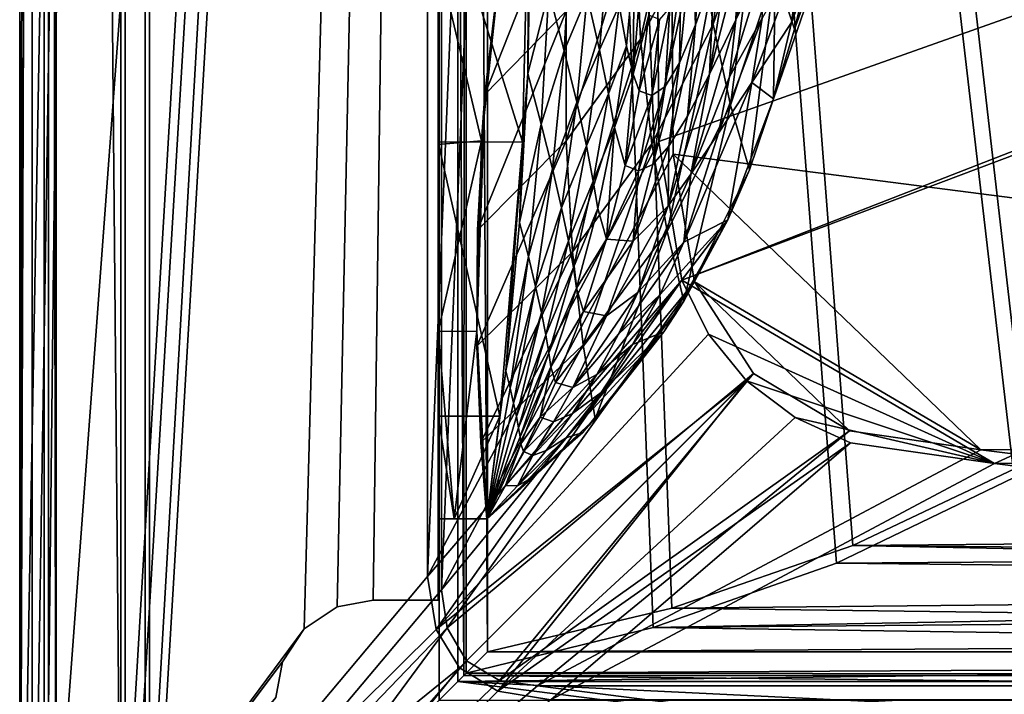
# Model space of a CAD drawing. Header units: metres. Extents: x 0 to 904, y -904 to 0.
# Tile 3 of 253: x 0 to 121, y -852 to -768. Entities that reach past the tile are written whole.
import ezdxf

# ---------------------------------------------------------------- set-up
doc = ezdxf.new("R2010")
doc.units = ezdxf.units.M

msp = doc.modelspace()

# ---------------------------------------------------------------- linework, layer by layer
at = {"layer": 'top'}
for points in [[(3.567204, -885.9776, 2063.059814), (51.564125, -239.308899, 2063.059814), (3.563107, -25.973949, 2063.059814)], [(3.563107, -25.973949, 163.059692), (51.564125, -239.308899, 163.059692), (3.567204, -885.977478, 163.059692)], [(3.567204, -885.977478, 163.059692), (3.567204, -885.977478, 176.059662), (3.563107, -25.973949, 163.059692)], [(3.567204, -885.977478, 176.059662), (3.563107, -25.973949, 176.059692), (3.563107, -25.973949, 163.059692)], [(3.567204, -885.9776, 2050.059814), (3.563107, -25.973949, 2050.059814), (3.567204, -885.977478, 176.059662)], [(3.567204, -885.977478, 176.059662), (3.563107, -25.973949, 2050.059814), (3.563107, -25.973949, 176.059692)], [(3.567204, -885.9776, 2063.059814), (3.563107, -25.973949, 2063.059814), (3.567204, -885.9776, 2050.059814)], [(3.563107, -25.973949, 2063.059814), (3.563107, -25.973949, 2050.059814), (3.567204, -885.9776, 2050.059814)], [(35.081711, -843.492188, 2063.059814), (51.564125, -239.308899, 2063.059814), (3.567204, -885.9776, 2063.059814)], [(51.564125, -239.308899, 163.059692), (35.081711, -843.492188, 163.059692), (3.567204, -885.977478, 163.059692)], [(35.081711, -843.492188, 2063.059814), (39.149845, -840.820007, 2063.059814), (51.564125, -239.308899, 2063.059814)], [(51.564125, -239.308899, 163.059692), (39.149845, -840.820007, 163.059692), (35.081711, -843.492188, 163.059692)], [(39.149845, -840.820007, 2063.059814), (43.566975, -839.977417, 2063.059814), (51.564125, -239.308899, 2063.059814)], [(43.566975, -839.977417, 163.059692), (39.149845, -840.820007, 163.059692), (51.564125, -239.308899, 163.059692)], [(51.564125, -239.308899, 2063.059814), (43.566975, -839.977417, 2063.059814), (51.567074, -839.977356, 2063.059814)], [(51.567074, -839.977356, 163.059692), (43.566975, -839.977417, 163.059692), (51.564125, -239.308899, 163.059692)], [(51.564125, -239.308899, 163.059692), (51.562679, -446.597717, 178.448685), (51.567074, -839.977356, 163.059692)], [(51.567074, -839.977356, 2063.059814), (51.565228, -467.355255, 2039.645508), (51.564125, -239.308899, 2063.059814)], [(51.562679, -446.597717, 178.448685), (51.565266, -467.232391, 179.128387), (51.567074, -839.977356, 163.059692)], [(51.567074, -839.977356, 163.059692), (51.565266, -467.232391, 179.128387), (51.565376, -488.072296, 181.206223)], [(51.565491, -519.952271, 2038.379517), (51.565228, -467.355255, 2039.645508), (51.567074, -839.977356, 2063.059814)], [(51.565376, -488.072296, 181.206223), (51.565487, -509.120331, 184.762558), (51.567074, -839.977356, 163.059692)], [(51.565487, -509.120331, 184.762558), (51.565582, -530.752747, 190.011917), (51.567074, -839.977356, 163.059692)], [(51.56575, -572.431702, 2034.584595), (51.565491, -519.952271, 2038.379517), (51.567074, -839.977356, 2063.059814)], [(51.567074, -839.977356, 163.059692), (51.565582, -530.752747, 190.011917), (51.565697, -552.826843, 197.137772)], [(51.565697, -552.826843, 197.137772), (51.565811, -575.18042, 206.322891), (51.567074, -839.977356, 163.059692)], [(51.567074, -839.977356, 2063.059814), (51.566608, -750.220703, 2041.852539), (51.56575, -572.431702, 2034.584595)], [(51.565811, -575.18042, 206.322891), (51.566532, -716.040283, 218.190094), (51.567074, -839.977356, 163.059692)], [(51.567074, -839.977356, 163.059692), (51.566532, -716.040283, 218.190094), (51.566612, -738.257874, 215.371262)], [(105.344353, -729.808167, 596.419983), (95.49382, -769.620239, 627.740967), (93.131081, -762.439697, 595.371582)], [(107.892639, -735.459351, 627.740967), (95.49382, -769.620239, 627.740967), (105.344353, -729.808167, 596.419983)], [(95.49382, -769.620239, 627.740967), (107.892639, -735.459351, 627.740967), (106.787369, -738.150085, 659.977539)], [(51.566612, -738.257874, 215.371262), (51.56675, -760.885986, 213.047821), (51.567074, -839.977356, 163.059692)], [(106.787369, -738.150085, 659.977539), (92.91716, -778.207214, 660.340759), (92.91729, -778.207275, 627.740967)], [(95.14016, -768.792664, 660.282532), (92.91716, -778.207214, 660.340759), (106.787369, -738.150085, 659.977539)], [(92.91729, -778.207275, 627.740967), (95.49382, -769.620239, 627.740967), (106.787369, -738.150085, 659.977539)], [(106.787369, -738.150085, 659.977539), (96.39563, -759.728516, 660.249634), (95.14016, -768.792664, 660.282532)], [(85.47599, -769.027832, 562.489075), (83.752312, -757.114929, 530.77771), (89.182762, -742.590393, 532.150024)], [(90.956947, -753.426331, 563.47876), (85.47599, -769.027832, 562.489075), (89.182762, -742.590393, 532.150024)], [(75.886841, -755.866333, 498.220551), (82.741211, -743.259094, 499.830872), (76.531425, -770.84729, 529.465881)], [(82.741211, -743.259094, 499.830872), (83.752312, -757.114929, 530.77771), (76.531425, -770.84729, 529.465881)], [(67.361702, -767.424622, 496.708527), (57.342358, -777.687378, 495.326935), (68.575119, -749.283997, 466.229614)], [(57.342358, -777.687378, 495.326935), (59.54063, -758.643005, 464.616974), (68.575119, -749.283997, 466.229614)], [(51.566608, -750.220703, 2041.852539), (62.000507, -783.512085, 2045.699951), (62.755829, -750.219421, 2039.87915)], [(51.566608, -750.220703, 2041.852539), (51.566772, -783.547546, 2047.543701), (62.000507, -783.512085, 2045.699951)], [(51.566772, -783.547546, 2047.543701), (51.566608, -750.220703, 2041.852539), (51.567074, -839.977356, 2063.059814)], [(62.755829, -750.219421, 2039.87915), (62.000507, -783.512085, 2045.699951), (62.629826, -775.069092, 2034.453003)], [(62.967751, -756.689697, 2034.453003), (62.755829, -750.219421, 2039.87915), (62.629826, -775.069092, 2034.453003)], [(83.30719, -769.099792, 1018.075012), (84.398338, -750.205933, 928.111511), (82.879311, -757.860413, 1017.874878)], [(83.30719, -769.099792, 1018.075012), (85.599525, -762.638306, 928.315369), (84.398338, -750.205933, 928.111511)], [(88.296959, -768.47467, 838.908569), (92.149734, -752.271545, 749.403442), (88.562546, -761.420654, 838.81543)], [(92.186539, -760.287415, 749.46283), (92.149734, -752.271545, 749.403442), (88.296959, -768.47467, 838.908569)], [(90.956947, -753.426331, 563.47876), (87.624039, -778.972656, 594.839844), (85.47599, -769.027832, 562.489075)], [(93.131081, -762.439697, 595.371582), (87.624039, -778.972656, 594.839844), (90.956947, -753.426331, 563.47876)], [(85.043076, -775.157959, 928.526428), (88.281158, -754.371826, 838.723877), (85.599525, -762.638306, 928.315369)], [(88.562546, -761.420654, 838.81543), (88.281158, -754.371826, 838.723877), (85.043076, -775.157959, 928.526428)], [(67.361702, -767.424622, 496.708527), (75.886841, -755.866333, 498.220551), (67.352371, -783.368286, 528.251831)], [(75.886841, -755.866333, 498.220551), (76.531425, -770.84729, 529.465881), (67.352371, -783.368286, 528.251831)], [(75.608948, -775.150879, 1460.43103), (77.542984, -767.885132, 1377.948853), (77.179573, -755.966309, 1458.612061)], [(75.608948, -775.150879, 1460.43103), (77.179573, -755.966309, 1458.612061), (75.739838, -761.530884, 1543.009399)], [(62.967751, -756.689697, 2034.453003), (62.629826, -775.069092, 2034.453003), (65.241295, -764.966614, 1952.789307)], [(76.531425, -770.84729, 529.465881), (83.752312, -757.114929, 530.77771), (77.940659, -783.737427, 561.552246)], [(83.752312, -757.114929, 530.77771), (85.47599, -769.027832, 562.489075), (77.940659, -783.737427, 561.552246)], [(67.137718, -772.281738, 1870.970947), (67.959587, -757.6651, 1871.17749), (65.241295, -764.966614, 1952.789307)], [(69.940224, -765.530029, 1789.259644), (67.959587, -757.6651, 1871.17749), (67.137718, -772.281738, 1870.970947)], [(83.30719, -769.099792, 1018.075012), (82.879311, -757.860413, 1017.874878), (81.321632, -773.772095, 1107.959473)], [(81.321632, -773.772095, 1107.959473), (82.879311, -757.860413, 1017.874878), (81.481102, -763.44281, 1107.788208)], [(59.34293, -760.003235, 214.505005), (59.54063, -758.643005, 464.616974), (56.923481, -783.382935, 212.235397)], [(59.54063, -758.643005, 464.616974), (57.342358, -777.687378, 495.326935), (56.923481, -783.382935, 212.235397)], [(95.14016, -768.792664, 660.282532), (96.39563, -759.728516, 660.249634), (90.23365, -776.184204, 749.583557)], [(90.23365, -776.184204, 749.583557), (96.39563, -759.728516, 660.249634), (91.545868, -768.277161, 749.52301)], [(59.34293, -760.003235, 214.505005), (56.923481, -783.382935, 212.235397), (51.56675, -760.885986, 213.047821)], [(51.56675, -760.885986, 213.047821), (56.923481, -783.382935, 212.235397), (51.566849, -783.818665, 211.260315)], [(51.56675, -760.885986, 213.047821), (51.566849, -783.818665, 211.260315), (51.567074, -839.977356, 163.059692)], [(69.940224, -765.530029, 1789.259644), (71.480919, -772.171204, 1707.19043), (72.515564, -760.293823, 1707.427246)], [(71.480919, -772.171204, 1707.19043), (73.907089, -766.722534, 1625.202515), (72.515564, -760.293823, 1707.427246)], [(87.486008, -775.490356, 839.002563), (91.545868, -768.277161, 749.52301), (92.186539, -760.287415, 749.46283)], [(87.486008, -775.490356, 839.002563), (92.186539, -760.287415, 749.46283), (88.296959, -768.47467, 838.908569)], [(74.816589, -771.670654, 1542.858398), (75.739838, -761.530884, 1543.009399), (73.907089, -766.722534, 1625.202515)], [(75.608948, -775.150879, 1460.43103), (75.739838, -761.530884, 1543.009399), (74.816589, -771.670654, 1542.858398)], [(85.043076, -775.157959, 928.526428), (88.296959, -768.47467, 838.908569), (88.562546, -761.420654, 838.81543)], [(81.321632, -773.772095, 1107.959473), (81.481102, -763.44281, 1107.788208), (79.560501, -776.671631, 1197.926392)], [(79.560501, -776.671631, 1197.926392), (81.481102, -763.44281, 1107.788208), (80.156662, -766.965515, 1197.80249)], [(82.320107, -780.34845, 1018.279419), (85.599525, -762.638306, 928.315369), (83.30719, -769.099792, 1018.075012)], [(82.320107, -780.34845, 1018.279419), (85.043076, -775.157959, 928.526428), (85.599525, -762.638306, 928.315369)], [(93.131081, -762.439697, 595.371582), (89.960182, -786.941162, 627.740967), (87.624039, -778.972656, 594.839844)], [(93.131081, -762.439697, 595.371582), (92.91729, -778.207275, 627.740967), (89.960182, -786.941162, 627.740967)], [(95.49382, -769.620239, 627.740967), (92.91729, -778.207275, 627.740967), (93.131081, -762.439697, 595.371582)], [(62.629826, -775.069092, 2034.453003), (64.300728, -781.320801, 1952.658936), (65.241295, -764.966614, 1952.789307)], [(65.241295, -764.966614, 1952.789307), (64.300728, -781.320801, 1952.658936), (67.137718, -772.281738, 1870.970947)], [(68.671196, -778.624084, 1789.017456), (69.940224, -765.530029, 1789.259644), (67.137718, -772.281738, 1870.970947)], [(71.480919, -772.171204, 1707.19043), (69.940224, -765.530029, 1789.259644), (68.671196, -778.624084, 1789.017456)], [(72.595024, -777.57782, 1624.995483), (73.907089, -766.722534, 1625.202515), (71.480919, -772.171204, 1707.19043)], [(74.816589, -771.670654, 1542.858398), (73.907089, -766.722534, 1625.202515), (72.595024, -777.57782, 1624.995483)], [(78.8592, -768.440796, 1287.87146), (77.941246, -777.814575, 1287.936035), (80.156662, -766.965515, 1197.80249)], [(77.941246, -777.814575, 1287.936035), (79.560501, -776.671631, 1197.926392), (80.156662, -766.965515, 1197.80249)], [(67.352371, -783.368286, 528.251831), (56.421658, -794.383484, 527.164063), (67.361702, -767.424622, 496.708527)], [(56.421658, -794.383484, 527.164063), (57.342358, -777.687378, 495.326935), (67.361702, -767.424622, 496.708527)], [(76.385239, -777.221619, 1377.948853), (77.542984, -767.885132, 1377.948853), (75.608948, -775.150879, 1460.43103)], [(77.542984, -767.885132, 1377.948853), (76.385239, -777.221619, 1377.948853), (78.8592, -768.440796, 1287.87146)], [(86.135422, -782.424255, 839.096924), (91.545868, -768.277161, 749.52301), (87.486008, -775.490356, 839.002563)], [(90.23365, -776.184204, 749.583557), (91.545868, -768.277161, 749.52301), (86.135422, -782.424255, 839.096924)], [(76.385239, -777.221619, 1377.948853), (77.941246, -777.814575, 1287.936035), (78.8592, -768.440796, 1287.87146)], [(85.47599, -769.027832, 562.489075), (79.80249, -794.509888, 594.342224), (77.940659, -783.737427, 561.552246)], [(87.624039, -778.972656, 594.839844), (79.80249, -794.509888, 594.342224), (85.47599, -769.027832, 562.489075)], [(80.023506, -784.058411, 1108.13208), (82.320107, -780.34845, 1018.279419), (83.30719, -769.099792, 1018.075012)], [(80.023506, -784.058411, 1108.13208), (83.30719, -769.099792, 1018.075012), (81.321632, -773.772095, 1107.959473)], [(82.738747, -787.497498, 928.739868), (88.296959, -768.47467, 838.908569), (85.043076, -775.157959, 928.526428)], [(87.486008, -775.490356, 839.002563), (88.296959, -768.47467, 838.908569), (82.738747, -787.497498, 928.739868)], [(92.91716, -778.207214, 660.340759), (95.14016, -768.792664, 660.282532), (90.23365, -776.184204, 749.583557)], [(67.352371, -783.368286, 528.251831), (76.531425, -770.84729, 529.465881), (68.160744, -797.069763, 560.698425)], [(76.531425, -770.84729, 529.465881), (77.940659, -783.737427, 561.552246), (68.160744, -797.069763, 560.698425)], [(73.324615, -781.742615, 1542.704956), (74.816589, -771.670654, 1542.858398), (72.595024, -777.57782, 1624.995483)], [(73.324615, -781.742615, 1542.704956), (75.608948, -775.150879, 1460.43103), (74.816589, -771.670654, 1542.858398)], [(64.300728, -781.320801, 1952.658936), (65.684097, -786.84906, 1870.760498), (67.137718, -772.281738, 1870.970947)], [(67.137718, -772.281738, 1870.970947), (65.684097, -786.84906, 1870.760498), (68.671196, -778.624084, 1789.017456)], [(69.856628, -783.983093, 1706.949097), (71.480919, -772.171204, 1707.19043), (68.671196, -778.624084, 1789.017456)], [(69.856628, -783.983093, 1706.949097), (72.595024, -777.57782, 1624.995483), (71.480919, -772.171204, 1707.19043)], [(80.023506, -784.058411, 1108.13208), (81.321632, -773.772095, 1107.959473), (78.04879, -786.300537, 1198.049438)], [(78.04879, -786.300537, 1198.049438), (81.321632, -773.772095, 1107.959473), (79.560501, -776.671631, 1197.926392)], [(62.629826, -775.069092, 2034.453003), (62.000507, -783.512085, 2045.699951), (61.616245, -793.427063, 2034.453003)], [(64.300728, -781.320801, 1952.658936), (62.629826, -775.069092, 2034.453003), (61.616245, -793.427063, 2034.453003)], [(74.65007, -786.436157, 1377.948853), (75.608948, -775.150879, 1460.43103), (73.324615, -781.742615, 1542.704956)], [(74.65007, -786.436157, 1377.948853), (76.385239, -777.221619, 1377.948853), (75.608948, -775.150879, 1460.43103)], [(79.931107, -791.407349, 1018.484314), (82.738747, -787.497498, 928.739868), (85.043076, -775.157959, 928.526428)], [(79.931107, -791.407349, 1018.484314), (85.043076, -775.157959, 928.526428), (82.320107, -780.34845, 1018.279419)], [(82.738747, -787.497498, 928.739868), (86.135422, -782.424255, 839.096924), (87.486008, -775.490356, 839.002563)], [(77.941246, -777.814575, 1287.936035), (76.290703, -787.087708, 1287.999023), (79.560501, -776.671631, 1197.926392)], [(76.290703, -787.087708, 1287.999023), (78.04879, -786.300537, 1198.049438), (79.560501, -776.671631, 1197.926392)], [(90.23365, -776.184204, 749.583557), (81.851143, -795.874512, 839.284241), (87.305923, -793.110535, 660.487671)], [(81.851143, -795.874512, 839.284241), (90.23365, -776.184204, 749.583557), (86.135422, -782.424255, 839.096924)], [(92.91716, -778.207214, 660.340759), (90.23365, -776.184204, 749.583557), (87.305923, -793.110535, 660.487671)], [(56.923481, -783.382935, 212.235397), (57.342358, -777.687378, 495.326935), (56.34148, -806.840271, 210.88269)], [(57.342358, -777.687378, 495.326935), (56.421658, -794.383484, 527.164063), (56.34148, -806.840271, 210.88269)], [(70.709717, -788.348694, 1624.785278), (72.595024, -777.57782, 1624.995483), (69.856628, -783.983093, 1706.949097)], [(73.324615, -781.742615, 1542.704956), (72.595024, -777.57782, 1624.995483), (70.709717, -788.348694, 1624.785278)], [(76.385239, -777.221619, 1377.948853), (74.65007, -786.436157, 1377.948853), (77.941246, -777.814575, 1287.936035)], [(74.65007, -786.436157, 1377.948853), (76.290703, -787.087708, 1287.999023), (77.941246, -777.814575, 1287.936035)], [(65.684097, -786.84906, 1870.760498), (66.794395, -791.644836, 1788.770874), (68.671196, -778.624084, 1789.017456)], [(68.671196, -778.624084, 1789.017456), (66.794395, -791.644836, 1788.770874), (69.856628, -783.983093, 1706.949097)], [(87.624039, -778.972656, 594.839844), (81.858925, -803.156372, 627.740967), (79.80249, -794.509888, 594.342224)], [(89.960182, -786.941162, 627.740967), (81.858925, -803.156372, 627.740967), (87.624039, -778.972656, 594.839844)], [(92.91716, -778.207214, 660.340759), (87.305923, -793.110535, 660.487671), (89.960182, -786.941162, 627.740967)], [(92.91729, -778.207275, 627.740967), (92.91716, -778.207214, 660.340759), (89.960182, -786.941162, 627.740967)], [(80.023506, -784.058411, 1108.13208), (79.931107, -791.407349, 1018.484314), (82.320107, -780.34845, 1018.279419)], [(62.706367, -797.625305, 1952.526245), (64.300728, -781.320801, 1952.658936), (61.616245, -793.427063, 2034.453003)], [(65.684097, -786.84906, 1870.760498), (64.300728, -781.320801, 1952.658936), (62.706367, -797.625305, 1952.526245)], [(71.269104, -791.714417, 1542.549683), (73.324615, -781.742615, 1542.704956), (70.709717, -788.348694, 1624.785278)], [(72.346771, -795.509399, 1377.948853), (73.324615, -781.742615, 1542.704956), (71.269104, -791.714417, 1542.549683)], [(72.346771, -795.509399, 1377.948853), (74.65007, -786.436157, 1377.948853), (73.324615, -781.742615, 1542.704956)], [(81.851143, -795.874512, 839.284241), (86.135422, -782.424255, 839.096924), (82.738747, -787.497498, 928.739868)], [(51.566772, -783.547546, 2047.543701), (59.183365, -817.303101, 2048.105957), (62.000507, -783.512085, 2045.699951)], [(51.566772, -783.547546, 2047.543701), (51.566936, -817.303101, 2049.44873), (59.183365, -817.303101, 2048.105957)], [(51.566936, -817.303101, 2049.44873), (51.566772, -783.547546, 2047.543701), (51.567074, -839.977356, 2063.059814)], [(56.923481, -783.382935, 212.235397), (51.56694, -806.891174, 210.037842), (51.566849, -783.818665, 211.260315)], [(51.567074, -839.977356, 163.059692), (51.566849, -783.818665, 211.260315), (51.56694, -806.891174, 210.037842)], [(56.923481, -783.382935, 212.235397), (56.34148, -806.840271, 210.88269), (51.56694, -806.891174, 210.037842)], [(68.160744, -797.069763, 560.698425), (56.373291, -808.682251, 559.949585), (67.352371, -783.368286, 528.251831)], [(56.373291, -808.682251, 559.949585), (56.421658, -794.383484, 527.164063), (67.352371, -783.368286, 528.251831)], [(62.000507, -783.512085, 2045.699951), (59.183365, -817.303101, 2048.105957), (59.927769, -811.740112, 2034.453003)], [(62.000507, -783.512085, 2045.699951), (59.927769, -811.740112, 2034.453003), (61.616245, -793.427063, 2034.453003)], [(66.794395, -791.644836, 1788.770874), (67.646606, -795.699463, 1706.703857), (69.856628, -783.983093, 1706.949097)], [(67.646606, -795.699463, 1706.703857), (70.709717, -788.348694, 1624.785278), (69.856628, -783.983093, 1706.949097)], [(77.940659, -783.737427, 561.552246), (69.455406, -808.499451, 593.896729), (68.160744, -797.069763, 560.698425)], [(79.80249, -794.509888, 594.342224), (69.455406, -808.499451, 593.896729), (77.940659, -783.737427, 561.552246)], [(79.931107, -791.407349, 1018.484314), (80.023506, -784.058411, 1108.13208), (75.633667, -795.755066, 1198.169922)], [(75.633667, -795.755066, 1198.169922), (80.023506, -784.058411, 1108.13208), (78.04879, -786.300537, 1198.049438)], [(74.65007, -786.436157, 1377.948853), (72.346771, -795.509399, 1377.948853), (76.290703, -787.087708, 1287.999023)], [(76.290703, -787.087708, 1287.999023), (75.633667, -795.755066, 1198.169922), (78.04879, -786.300537, 1198.049438)], [(63.601624, -801.3396, 1870.546509), (65.684097, -786.84906, 1870.760498), (62.706367, -797.625305, 1952.526245)], [(66.794395, -791.644836, 1788.770874), (65.684097, -786.84906, 1870.760498), (63.601624, -801.3396, 1870.546509)], [(72.346771, -795.509399, 1377.948853), (75.633667, -795.755066, 1198.169922), (76.290703, -787.087708, 1287.999023)], [(76.180763, -802.081665, 1018.685852), (81.851143, -795.874512, 839.284241), (82.738747, -787.497498, 928.739868)], [(79.931107, -791.407349, 1018.484314), (76.180763, -802.081665, 1018.685852), (82.738747, -787.497498, 928.739868)], [(89.960182, -786.941162, 627.740967), (87.305923, -793.110535, 660.487671), (81.858925, -803.156372, 627.740967)], [(68.25634, -799.004517, 1624.57251), (70.709717, -788.348694, 1624.785278), (67.646606, -795.699463, 1706.703857)], [(71.269104, -791.714417, 1542.549683), (70.709717, -788.348694, 1624.785278), (68.25634, -799.004517, 1624.57251)], [(64.314201, -804.563416, 1788.520508), (66.794395, -791.644836, 1788.770874), (63.601624, -801.3396, 1870.546509)], [(67.646606, -795.699463, 1706.703857), (66.794395, -791.644836, 1788.770874), (64.314201, -804.563416, 1788.520508)], [(68.65638, -801.554932, 1542.393066), (71.269104, -791.714417, 1542.549683), (68.25634, -799.004517, 1624.57251)], [(68.65638, -801.554932, 1542.393066), (72.346771, -795.509399, 1377.948853), (71.269104, -791.714417, 1542.549683)], [(76.180763, -802.081665, 1018.685852), (79.931107, -791.407349, 1018.484314), (72.338387, -804.940002, 1198.286621)], [(72.338387, -804.940002, 1198.286621), (79.931107, -791.407349, 1018.484314), (75.633667, -795.755066, 1198.169922)], [(61.616245, -793.427063, 2034.453003), (59.927769, -811.740112, 2034.453003), (62.706367, -797.625305, 1952.526245)], [(79.402489, -806.934814, 660.694641), (87.305923, -793.110535, 660.487671), (75.549576, -808.491272, 839.46582)], [(87.305923, -793.110535, 660.487671), (78.944008, -802.307129, 839.376038), (75.549576, -808.491272, 839.46582)], [(87.305923, -793.110535, 660.487671), (81.851143, -795.874512, 839.284241), (78.944008, -802.307129, 839.376038)], [(87.305923, -793.110535, 660.487671), (79.402489, -806.934814, 660.694641), (81.858925, -803.156372, 627.740967)], [(56.34148, -806.840271, 210.88269), (56.421658, -794.383484, 527.164063), (56.373291, -808.682251, 559.949585)], [(79.80249, -794.509888, 594.342224), (70.960884, -817.647156, 627.740967), (69.455406, -808.499451, 593.896729)], [(81.858925, -803.156372, 627.740967), (70.960884, -817.647156, 627.740967), (79.80249, -794.509888, 594.342224)], [(64.856674, -807.290527, 1706.455444), (67.646606, -795.699463, 1706.703857), (64.314201, -804.563416, 1788.520508)], [(64.856674, -807.290527, 1706.455444), (68.25634, -799.004517, 1624.57251), (67.646606, -795.699463, 1706.703857)], [(69.483337, -804.421814, 1377.948853), (72.346771, -795.509399, 1377.948853), (68.65638, -801.554932, 1542.393066)], [(72.346771, -795.509399, 1377.948853), (69.483337, -804.421814, 1377.948853), (75.633667, -795.755066, 1198.169922)], [(69.483337, -804.421814, 1377.948853), (72.338387, -804.940002, 1198.286621), (75.633667, -795.755066, 1198.169922)], [(81.851143, -795.874512, 839.284241), (73.815102, -807.215637, 1018.784363), (78.944008, -802.307129, 839.376038)], [(76.180763, -802.081665, 1018.685852), (73.815102, -807.215637, 1018.784363), (81.851143, -795.874512, 839.284241)], [(68.160744, -797.069763, 560.698425), (56.851261, -820.551208, 593.515869), (56.373291, -808.682251, 559.949585)], [(69.455406, -808.499451, 593.896729), (56.851261, -820.551208, 593.515869), (68.160744, -797.069763, 560.698425)], [(59.927769, -811.740112, 2034.453003), (60.460445, -813.854126, 1952.391479), (62.706367, -797.625305, 1952.526245)], [(62.706367, -797.625305, 1952.526245), (60.460445, -813.854126, 1952.391479), (63.601624, -801.3396, 1870.546509)], [(65.24205, -809.515015, 1624.357666), (68.25634, -799.004517, 1624.57251), (64.856674, -807.290527, 1706.455444)], [(68.25634, -799.004517, 1624.57251), (65.24205, -809.515015, 1624.357666), (68.65638, -801.554932, 1542.393066)], [(60.460445, -813.854126, 1952.391479), (60.89407, -815.725525, 1870.329468), (63.601624, -801.3396, 1870.546509)], [(63.601624, -801.3396, 1870.546509), (60.89407, -815.725525, 1870.329468), (64.314201, -804.563416, 1788.520508)], [(65.24205, -809.515015, 1624.357666), (65.494736, -811.233337, 1542.235596), (68.65638, -801.554932, 1542.393066)], [(65.494736, -811.233337, 1542.235596), (69.483337, -804.421814, 1377.948853), (68.65638, -801.554932, 1542.393066)], [(73.815102, -807.215637, 1018.784363), (76.180763, -802.081665, 1018.685852), (68.196999, -813.763428, 1198.398438)], [(68.196999, -813.763428, 1198.398438), (76.180763, -802.081665, 1018.685852), (72.338387, -804.940002, 1198.286621)], [(81.858925, -803.156372, 627.740967), (79.402489, -806.934814, 660.694641), (70.960884, -817.647156, 627.740967)], [(75.549576, -808.491272, 839.46582), (78.944008, -802.307129, 839.376038), (71.136375, -812.184326, 1018.880737)], [(78.944008, -802.307129, 839.376038), (73.815102, -807.215637, 1018.784363), (71.136375, -812.184326, 1018.880737)], [(60.89407, -815.725525, 1870.329468), (61.236, -817.350769, 1788.266846), (64.314201, -804.563416, 1788.520508)], [(64.314201, -804.563416, 1788.520508), (61.236, -817.350769, 1788.266846), (64.856674, -807.290527, 1706.455444)], [(65.494736, -811.233337, 1542.235596), (66.063393, -813.152405, 1377.948853), (69.483337, -804.421814, 1377.948853)], [(69.483337, -804.421814, 1377.948853), (66.063393, -813.152405, 1377.948853), (72.338387, -804.940002, 1198.286621)], [(66.063393, -813.152405, 1377.948853), (68.196999, -813.763428, 1198.398438), (72.338387, -804.940002, 1198.286621)], [(56.34148, -806.840271, 210.88269), (53.567417, -829.977356, 209.743622), (51.56694, -806.891174, 210.037842)], [(51.56694, -806.891174, 210.037842), (53.567417, -829.977356, 209.743622), (51.567055, -829.9599, 209.390945)], [(51.56694, -806.891174, 210.037842), (51.567055, -829.9599, 209.390945), (51.567074, -839.977356, 163.059692)], [(56.34148, -806.840271, 210.88269), (57.567383, -829.977051, 210.448822), (53.567417, -829.977356, 209.743622)], [(56.34148, -806.840271, 210.88269), (56.373291, -808.682251, 559.949585), (57.567383, -829.977051, 210.448822)], [(69.40374, -819.327393, 660.956482), (79.402489, -806.934814, 660.694641), (67.385384, -819.958313, 839.637512)], [(67.385384, -819.958313, 839.637512), (79.402489, -806.934814, 660.694641), (71.688072, -814.387878, 839.553162)], [(79.402489, -806.934814, 660.694641), (69.40374, -819.327393, 660.956482), (70.960884, -817.647156, 627.740967)], [(79.402489, -806.934814, 660.694641), (75.549576, -808.491272, 839.46582), (71.688072, -814.387878, 839.553162)], [(61.236, -817.350769, 1788.266846), (61.493801, -818.726624, 1706.204346), (64.856674, -807.290527, 1706.455444)], [(61.493801, -818.726624, 1706.204346), (65.24205, -809.515015, 1624.357666), (64.856674, -807.290527, 1706.455444)], [(71.136375, -812.184326, 1018.880737), (73.815102, -807.215637, 1018.784363), (68.196999, -813.763428, 1198.398438)], [(56.373291, -808.682251, 559.949585), (56.851261, -820.551208, 593.515869), (57.567383, -829.977051, 210.448822)], [(69.455406, -808.499451, 593.896729), (57.567192, -829.977478, 627.740967), (56.851261, -820.551208, 593.515869)], [(70.960884, -817.647156, 627.740967), (57.567192, -829.977478, 627.740967), (69.455406, -808.499451, 593.896729)], [(61.675266, -819.849792, 1624.141602), (65.24205, -809.515015, 1624.357666), (61.493801, -818.726624, 1706.204346)], [(65.494736, -811.233337, 1542.235596), (65.24205, -809.515015, 1624.357666), (61.675266, -819.849792, 1624.141602)], [(71.688072, -814.387878, 839.553162), (75.549576, -808.491272, 839.46582), (68.156677, -816.965881, 1018.97467)], [(75.549576, -808.491272, 839.46582), (71.136375, -812.184326, 1018.880737), (68.156677, -816.965881, 1018.97467)], [(59.183365, -817.303101, 2048.105957), (57.567417, -829.977295, 2048.390869), (59.927769, -811.740112, 2034.453003)], [(59.927769, -811.740112, 2034.453003), (57.567417, -829.977295, 2048.390869), (60.460445, -813.854126, 1952.391479)], [(61.793884, -820.718567, 1542.077759), (65.494736, -811.233337, 1542.235596), (61.675266, -819.849792, 1624.141602)], [(61.793884, -820.718567, 1542.077759), (64.145065, -817.443665, 1377.948853), (65.494736, -811.233337, 1542.235596)], [(64.145065, -817.443665, 1377.948853), (66.063393, -813.152405, 1377.948853), (65.494736, -811.233337, 1542.235596)], [(68.196999, -813.763428, 1198.398438), (66.063393, -813.152405, 1377.948853), (64.145065, -817.443665, 1377.948853)], [(68.156677, -816.965881, 1018.97467), (71.136375, -812.184326, 1018.880737), (65.822205, -818.012451, 1198.452148)], [(71.136375, -812.184326, 1018.880737), (68.196999, -813.763428, 1198.398438), (65.822205, -818.012451, 1198.452148)], [(57.567417, -829.977295, 2048.390869), (60.89407, -815.725525, 1870.329468), (60.460445, -813.854126, 1952.391479)], [(65.822205, -818.012451, 1198.452148), (68.196999, -813.763428, 1198.398438), (64.145065, -817.443665, 1377.948853)], [(68.156677, -816.965881, 1018.97467), (64.891029, -821.538818, 1019.065735), (71.688072, -814.387878, 839.553162)], [(64.891029, -821.538818, 1019.065735), (67.385384, -819.958313, 839.637512), (71.688072, -814.387878, 839.553162)], [(57.567417, -829.977295, 2048.390869), (57.567417, -829.977295, 1377.948853), (60.89407, -815.725525, 1870.329468)], [(57.567417, -829.977295, 1377.948853), (61.236, -817.350769, 1788.266846), (60.89407, -815.725525, 1870.329468)], [(59.183365, -817.303101, 2048.105957), (51.566936, -817.303101, 2049.44873), (53.567028, -829.977356, 2049.096191)], [(53.567028, -829.977356, 2049.096191), (51.566936, -817.303101, 2049.44873), (51.567417, -829.977356, 2049.44873)], [(51.567074, -839.977356, 2063.059814), (51.567417, -829.977356, 2049.44873), (51.566936, -817.303101, 2049.44873)], [(57.567417, -829.977295, 2048.390869), (59.183365, -817.303101, 2048.105957), (53.567028, -829.977356, 2049.096191)], [(70.960884, -817.647156, 627.740967), (69.40374, -819.327393, 660.956482), (57.567192, -829.977478, 627.740967)], [(61.493801, -818.726624, 1706.204346), (61.236, -817.350769, 1788.266846), (57.567417, -829.977295, 1377.948853)], [(62.089394, -821.679932, 1377.948853), (64.145065, -817.443665, 1377.948853), (61.793884, -820.718567, 1542.077759)], [(64.145065, -817.443665, 1377.948853), (62.089394, -821.679932, 1377.948853), (65.822205, -818.012451, 1198.452148)], [(62.089394, -821.679932, 1377.948853), (63.253952, -822.138, 1198.504395), (65.822205, -818.012451, 1198.452148)], [(65.822205, -818.012451, 1198.452148), (63.253952, -822.138, 1198.504395), (68.156677, -816.965881, 1018.97467)], [(63.253952, -822.138, 1198.504395), (64.891029, -821.538818, 1019.065735), (68.156677, -816.965881, 1018.97467)], [(57.567417, -829.977295, 1377.948853), (61.675266, -819.849792, 1624.141602), (61.493801, -818.726624, 1706.204346)], [(69.40374, -819.327393, 660.956482), (57.567417, -829.977295, 660.948853), (57.567192, -829.977478, 627.740967)], [(69.40374, -819.327393, 660.956482), (57.567417, -829.977295, 661.266418), (57.567417, -829.977295, 660.948853)], [(57.567417, -829.977295, 661.266418), (69.40374, -819.327393, 660.956482), (62.669281, -825.165039, 839.718262)], [(61.793884, -820.718567, 1542.077759), (61.675266, -819.849792, 1624.141602), (57.567417, -829.977295, 1377.948853)], [(61.356159, -825.881348, 1019.153625), (67.385384, -819.958313, 839.637512), (64.891029, -821.538818, 1019.065735)], [(61.356159, -825.881348, 1019.153625), (62.669281, -825.165039, 839.718262), (67.385384, -819.958313, 839.637512)], [(62.669281, -825.165039, 839.718262), (69.40374, -819.327393, 660.956482), (67.385384, -819.958313, 839.637512)], [(57.567383, -829.977051, 210.448822), (56.851261, -820.551208, 593.515869), (57.567192, -829.977478, 627.740967)], [(59.896976, -825.858093, 1377.948853), (61.793884, -820.718567, 1542.077759), (57.567417, -829.977295, 1377.948853)], [(59.896976, -825.858093, 1377.948853), (62.089394, -821.679932, 1377.948853), (61.793884, -820.718567, 1542.077759)], [(62.089394, -821.679932, 1377.948853), (59.896976, -825.858093, 1377.948853), (63.253952, -822.138, 1198.504395)], [(63.253952, -822.138, 1198.504395), (61.356159, -825.881348, 1019.153625), (64.891029, -821.538818, 1019.065735)], [(59.896976, -825.858093, 1377.948853), (61.356159, -825.881348, 1019.153625), (63.253952, -822.138, 1198.504395)], [(57.567417, -829.977295, 1019.238037), (57.567417, -829.977295, 661.266418), (62.669281, -825.165039, 839.718262)], [(61.356159, -825.881348, 1019.153625), (57.567417, -829.977295, 1019.238037), (62.669281, -825.165039, 839.718262)], [(59.896976, -825.858093, 1377.948853), (57.567417, -829.977295, 1377.948853), (61.356159, -825.881348, 1019.153625)], [(57.567417, -829.977295, 1377.948853), (57.567417, -829.977295, 1019.238037), (61.356159, -825.881348, 1019.153625)], [(51.567417, -829.977356, 660.948853), (51.567055, -829.9599, 209.390945), (53.567417, -829.977356, 209.743622)], [(51.567055, -829.9599, 209.390945), (51.567417, -829.977356, 660.948853), (51.567074, -839.977356, 163.059692)], [(51.567074, -839.977356, 163.059692), (51.567417, -829.977356, 660.948853), (51.567074, -839.977356, 2063.059814)], [(51.567417, -829.977356, 660.948853), (51.567417, -829.977356, 2049.44873), (51.567074, -839.977356, 2063.059814)], [(53.567417, -829.977356, 660.948853), (51.567417, -829.977356, 660.948853), (53.567417, -829.977356, 209.743622)], [(51.567417, -829.977356, 2049.44873), (51.567417, -829.977356, 660.948853), (53.567028, -829.977356, 2049.096191)], [(51.567417, -829.977356, 660.948853), (53.567417, -829.977356, 660.948853), (53.567028, -829.977356, 2049.096191)], [(57.567417, -829.977295, 2048.390869), (53.567028, -829.977356, 2049.096191), (57.567417, -829.977295, 1377.948853)], [(53.567028, -829.977356, 2049.096191), (53.567417, -829.977356, 660.948853), (57.567417, -829.977295, 1377.948853)], [(57.567192, -829.977478, 627.740967), (53.567417, -829.977356, 209.743622), (57.567383, -829.977051, 210.448822)], [(57.567417, -829.977295, 660.948853), (53.567417, -829.977356, 660.948853), (57.567192, -829.977478, 627.740967)], [(57.567417, -829.977295, 1377.948853), (53.567417, -829.977356, 660.948853), (57.567417, -829.977295, 1019.238037)], [(53.567417, -829.977356, 660.948853), (57.567417, -829.977295, 661.266418), (57.567417, -829.977295, 1019.238037)], [(53.567417, -829.977356, 660.948853), (57.567417, -829.977295, 660.948853), (57.567417, -829.977295, 661.266418)], [(53.567417, -829.977356, 660.948853), (53.567417, -829.977356, 209.743622), (57.567192, -829.977478, 627.740967)], [(39.149845, -840.820007, 2063.059814), (35.081711, -843.492188, 2063.059814), (39.149845, -840.820007, 163.059692)], [(35.081711, -843.492188, 2063.059814), (35.081711, -843.492188, 163.059692), (39.149845, -840.820007, 163.059692)], [(43.566975, -839.977417, 2063.059814), (39.149845, -840.820007, 2063.059814), (43.566975, -839.977417, 163.059692)], [(39.149845, -840.820007, 2063.059814), (39.149845, -840.820007, 163.059692), (43.566975, -839.977417, 163.059692)], [(51.567074, -839.977356, 2063.059814), (43.566975, -839.977417, 2063.059814), (51.567074, -839.977356, 163.059692)], [(43.566975, -839.977417, 2063.059814), (43.566975, -839.977417, 163.059692), (51.567074, -839.977356, 163.059692)], [(32.409554, -847.560364, 2063.059814), (35.081711, -843.492188, 2063.059814), (3.567204, -885.9776, 2063.059814)], [(3.567204, -885.977478, 163.059692), (35.081711, -843.492188, 163.059692), (32.409554, -847.560364, 163.059692)], [(35.081711, -843.492188, 2063.059814), (32.409554, -847.560364, 2063.059814), (35.081711, -843.492188, 163.059692)], [(32.409554, -847.560364, 2063.059814), (32.409554, -847.560364, 163.059692), (35.081711, -843.492188, 163.059692)], [(31.567036, -851.977478, 2063.059814), (32.409554, -847.560364, 2063.059814), (3.567204, -885.9776, 2063.059814)], [(32.409554, -847.560364, 163.059692), (31.567036, -851.977478, 163.059692), (3.567204, -885.977478, 163.059692)], [(32.409554, -847.560364, 2063.059814), (31.567036, -851.977478, 2063.059814), (32.409554, -847.560364, 163.059692)], [(31.567036, -851.977478, 2063.059814), (31.567036, -851.977478, 163.059692), (32.409554, -847.560364, 163.059692)]]:
    msp.add_3dface(points, dxfattribs=at)
at = {"layer": 'top0123413'}
for points in [[(0, 0), (0, -902.534607), (1.527202, -1.527202, 175)], [(3.000114, -3.000114), (0, -902.534607), (0, 0)], [(0, -902.534607), (1.527202, -901.007446, 175), (1.527202, -1.527202, 175)], [(1.527202, -1.527202, 175), (1.527202, -901.007446, 175), (15.461334, -20.418251, 175)], [(3.000114, -3.000114), (3.000114, -899.534485), (0, -902.534607)], [(3.000114, -899.534485), (3.000114, -3.000114), (4.501135, -898.033508, 172)], [(3.000114, -3.000114), (4.501135, -4.501135, 172), (4.501135, -898.033508, 172)], [(4.501135, -898.033508, 172), (4.501135, -4.501135, 172), (12.461334, -882.113098, 172)], [(12.461334, -882.113098, 172), (4.501135, -4.501135, 172), (12.461334, -20.418251, 172)], [(15.461334, -20.418251, 175), (1.527202, -901.007446, 175), (15.461334, -882.113098, 175)], [(12.461334, -20.418251, 160.059708), (50.278126, -244.304382, 160.059708), (12.461334, -882.113098, 160.059708)], [(12.461334, -20.418251, 172), (12.461334, -20.418251, 160.059708), (12.461334, -882.113098, 172)], [(12.461334, -20.418251, 160.059708), (12.461334, -882.113098, 160.059708), (12.461334, -882.113098, 172)], [(15.461334, -882.113098, 163.059708), (52.007832, -244.304382, 163.059708), (15.461334, -20.418251, 163.059708)], [(15.461334, -882.113098, 175), (15.461334, -882.113098, 163.059708), (15.461334, -20.418251, 175)], [(15.461334, -882.113098, 163.059708), (15.461334, -20.418251, 163.059708), (15.461334, -20.418251, 175)], [(50.278126, -244.304382, 160.059708), (50.277138, -837.064209, 160.059708), (12.461334, -882.113098, 160.059708)], [(52.009186, -838.691467, 163.059708), (52.007832, -244.304382, 163.059708), (15.461334, -882.113098, 163.059708)], [(50.277138, -837.064209, 160.059708), (50.278126, -244.304382, 160.059708), (74.938576, -244.304413, 117.34655)], [(78.807236, -783.456238, 110.644272), (50.277138, -837.064209, 160.059708), (74.938576, -244.304413, 117.34655)], [(76.680428, -244.304428, 120.325508), (52.007832, -244.304382, 163.059708), (52.009186, -838.691467, 163.059708)], [(80.562805, -785.039307, 113.603523), (76.680428, -244.304428, 120.325508), (52.009186, -838.691467, 163.059708)], [(599.026855, -599.023621, 106.499786), (78.807236, -783.456238, 110.644272), (74.938576, -244.304413, 117.34655)], [(592.962036, -609.72644, 109.443001), (76.680428, -244.304428, 120.325508), (350.77301, -819.803528, 109.839348)], [(76.680428, -244.304428, 120.325508), (80.562805, -785.039307, 113.603523), (350.77301, -819.803528, 109.839348)], [(81.644386, -800.537598, 110.398422), (78.807236, -783.456238, 110.644272), (599.026855, -599.023621, 106.499786)], [(591.162048, -608.477112, 106.480179), (81.644386, -800.537598, 110.398422), (599.026855, -599.023621, 106.499786)], [(120.168617, -823.154724, 109.643784), (81.644386, -800.537598, 110.398422), (591.162048, -608.477112, 106.480179)], [(350.77301, -821.52301, 106.817665), (120.168617, -823.154724, 109.643784), (591.162048, -608.477112, 106.480179)], [(50.277138, -837.064209, 160.059708), (78.807236, -783.456238, 110.644272), (81.644386, -800.537598, 110.398422)], [(80.562805, -785.039307, 113.603523), (52.009186, -838.691467, 163.059708), (83.190475, -800.742126, 113.377274)], [(350.77301, -819.803528, 109.839348), (80.562805, -785.039307, 113.603523), (118.49556, -821.447021, 112.685982)], [(80.562805, -785.039307, 113.603523), (83.190475, -800.742126, 113.377274), (118.49556, -821.447021, 112.685982)], [(51.342094, -843.609802, 160.059708), (50.277138, -837.064209, 160.059708), (81.644386, -800.537598, 110.398422)], [(51.342094, -843.609802, 160.059708), (81.644386, -800.537598, 110.398422), (84.916481, -807.19397, 110.275879)], [(52.009186, -838.691467, 163.059708), (52.680294, -843.389954, 163.059708), (83.190475, -800.742126, 113.377274)], [(83.190475, -800.742126, 113.377274), (52.680294, -843.389954, 163.059708), (90.472641, -812.066101, 113.147629)], [(84.916481, -807.19397, 110.275879), (81.644386, -800.537598, 110.398422), (120.168617, -823.154724, 109.643784)], [(118.49556, -821.447021, 112.685982), (83.190475, -800.742126, 113.377274), (102.291382, -819.099609, 112.91494)], [(83.190475, -800.742126, 113.377274), (90.472641, -812.066101, 113.147629), (102.291382, -819.099609, 112.91494)], [(89.596916, -812.942505, 110.147163), (51.342094, -843.609802, 160.059708), (84.916481, -807.19397, 110.275879)], [(120.168617, -823.154724, 109.643784), (89.596916, -812.942505, 110.147163), (84.916481, -807.19397, 110.275879)], [(54.216599, -848.322876, 160.059708), (51.342094, -843.609802, 160.059708), (89.596916, -812.942505, 110.147163)], [(52.680294, -843.389954, 163.059708), (55.092537, -847.446838, 163.059708), (90.472641, -812.066101, 113.147629)], [(58.945709, -851.17511, 160.059708), (54.216599, -848.322876, 160.059708), (89.596916, -812.942505, 110.147163)], [(90.472641, -812.066101, 113.147629), (55.092537, -847.446838, 163.059708), (59.149387, -849.859253, 163.059708)], [(58.945709, -851.17511, 160.059708), (89.596916, -812.942505, 110.147163), (95.588562, -817.47937, 110.017212)], [(90.472641, -812.066101, 113.147629), (59.149387, -849.859253, 163.059708), (102.291382, -819.099609, 112.91494)], [(95.588562, -817.47937, 110.017212), (89.596916, -812.942505, 110.147163), (120.168617, -823.154724, 109.643784)], [(102.436493, -820.58667, 109.894341), (58.945709, -851.17511, 160.059708), (95.588562, -817.47937, 110.017212)], [(102.436493, -820.58667, 109.894341), (95.588562, -817.47937, 110.017212), (120.168617, -823.154724, 109.643784)], [(59.149387, -849.859253, 163.059708), (63.84798, -850.530273, 163.059708), (102.291382, -819.099609, 112.91494)], [(102.291382, -819.099609, 112.91494), (63.84798, -850.530273, 163.059708), (118.49556, -821.447021, 112.685982)], [(350.77301, -850.530273, 163.059708), (350.77301, -819.803528, 109.839348), (118.49556, -821.447021, 112.685982)], [(65.475243, -852.262329, 160.059708), (58.945709, -851.17511, 160.059708), (102.436493, -820.58667, 109.894341)], [(63.84798, -850.530273, 163.059708), (350.77301, -850.530273, 163.059708), (118.49556, -821.447021, 112.685982)], [(120.168617, -823.154724, 109.643784), (65.475243, -852.262329, 160.059708), (102.436493, -820.58667, 109.894341)], [(350.77301, -821.52301, 106.817665), (350.77301, -852.262329, 160.059708), (120.168617, -823.154724, 109.643784)], [(350.77301, -852.262329, 160.059708), (65.475243, -852.262329, 160.059708), (120.168617, -823.154724, 109.643784)], [(12.461334, -882.113098, 160.059708), (50.277138, -837.064209, 160.059708), (51.342094, -843.609802, 160.059708)], [(52.680294, -843.389954, 163.059708), (52.009186, -838.691467, 163.059708), (15.461334, -882.113098, 163.059708)], [(15.461334, -882.113098, 163.059708), (20.421534, -887.073303, 163.059708), (52.680294, -843.389954, 163.059708)], [(20.421534, -887.073303, 163.059708), (55.092537, -847.446838, 163.059708), (52.680294, -843.389954, 163.059708)], [(51.342094, -843.609802, 160.059708), (54.216599, -848.322876, 160.059708), (12.461334, -882.113098, 160.059708)], [(54.216599, -848.322876, 160.059708), (20.421534, -890.073303, 160.059708), (12.461334, -882.113098, 160.059708)], [(20.421534, -887.073303, 163.059708), (59.149387, -849.859253, 163.059708), (55.092537, -847.446838, 163.059708)], [(20.421534, -890.073303, 160.059708), (54.216599, -848.322876, 160.059708), (58.945709, -851.17511, 160.059708)], [(63.84798, -850.530273, 163.059708), (59.149387, -849.859253, 163.059708), (20.421534, -887.073303, 163.059708)], [(350.77301, -887.073303, 163.059708), (63.84798, -850.530273, 163.059708), (20.421534, -887.073303, 163.059708)], [(350.77301, -887.073303, 163.059708), (350.77301, -850.530273, 163.059708), (63.84798, -850.530273, 163.059708)], [(65.475243, -852.262329, 160.059708), (20.421534, -890.073303, 160.059708), (58.945709, -851.17511, 160.059708)]]:
    msp.add_3dface(points, dxfattribs=at)
at = {"layer": 'top0123414'}
for points in [[(3, -3, 2111.059814), (0, 0, 2111.059814), (0, -904, 2111.059814)], [(0, 0, 2051.059814), (16, -16, 2051.059814), (0, -904, 2051.059814)], [(0, 0, 2111.059814), (0, 0, 2051.059814), (0, -904, 2111.059814)], [(0, 0, 2051.059814), (0, -904, 2051.059814), (0, -904, 2111.059814)], [(3, -901, 2111.059814), (3, -3, 2111.059814), (0, -904, 2111.059814)], [(3, -901, 2111.059814), (3, -901, 2054.059814), (3, -3, 2111.059814)], [(3, -901, 2054.059814), (3, -3, 2054.059814), (3, -3, 2111.059814)], [(13, -13, 2054.059814), (3, -3, 2054.059814), (3, -901, 2054.059814)], [(13, -13, 2054.059814), (3, -901, 2054.059814), (13, -891, 2054.059814)], [(13, -891, 2066.059814), (51.698021, -244, 2066.059814), (13, -13, 2066.059814)], [(13, -13, 2066.059814), (13, -13, 2054.059814), (13, -891, 2066.059814)], [(13, -13, 2054.059814), (13, -891, 2054.059814), (13, -891, 2066.059814)], [(16, -16, 2051.059814), (16, -888, 2051.059814), (0, -904, 2051.059814)], [(16, -888, 2063.059814), (16, -16, 2063.059814), (54, -244, 2063.059814)], [(16, -888, 2063.059814), (16, -888, 2051.059814), (16, -16, 2063.059814)], [(16, -888, 2051.059814), (16, -16, 2051.059814), (16, -16, 2063.059814)], [(51.698021, -852.302002, 2066.059814), (51.698021, -244, 2066.059814), (13, -891, 2066.059814)], [(54, -850, 2063.059814), (16, -888, 2063.059814), (54, -244, 2063.059814)], [(55.041393, -244, 2078.537354), (51.698021, -244, 2066.059814), (54.758785, -849.241211, 2077.482666)], [(54.758785, -849.241211, 2077.482666), (51.698021, -244, 2066.059814), (51.698021, -852.302002, 2066.059814)], [(54, -850, 2063.059814), (54, -244, 2063.059814), (57.656563, -846.343445, 2076.706299)], [(54, -244, 2063.059814), (57.656563, -244, 2076.706299), (57.656563, -846.343445, 2076.706299)], [(55.041393, -848.953979, 2078.537354), (55.041393, -244, 2078.537354), (54.758785, -849.241211, 2077.482666)], [(55.041393, -848.953979, 2078.537354), (78.107437, -843.343384, 2094.688477), (55.041393, -244, 2078.537354)], [(78.107437, -843.343384, 2094.688477), (100.707077, -835.398926, 2110.512695), (55.041393, -244, 2078.537354)], [(55.041393, -244, 2078.537354), (100.707077, -835.398926, 2110.512695), (122.586029, -824.877136, 2125.83252)], [(55.041393, -244, 2078.537354), (122.586029, -824.877136, 2125.83252), (194.317764, -244, 2176.059814)], [(57.656563, -846.343445, 2076.706299), (57.656563, -244, 2076.706299), (80.398987, -840.950867, 2092.630615)], [(57.656563, -244, 2076.706299), (102.695297, -833.251221, 2108.242676), (80.398987, -840.950867, 2092.630615)], [(102.695297, -833.251221, 2108.242676), (57.656563, -244, 2076.706299), (124.282608, -823.008972, 2123.358154)], [(57.656563, -244, 2076.706299), (195.263657, -244, 2173.059814), (124.282608, -823.008972, 2123.358154)], [(102.695297, -833.251221, 2108.242676), (124.282608, -823.008972, 2123.358154), (354, -831.023743, 2111.942139)], [(100.707077, -835.398926, 2110.512695), (354, -833.568909, 2113.530273), (122.586029, -824.877136, 2125.83252)], [(102.695297, -833.251221, 2108.242676), (354, -831.023743, 2111.942139), (354, -835.497681, 2104.201172)], [(80.398987, -840.950867, 2092.630615), (102.695297, -833.251221, 2108.242676), (354, -838.261047, 2098.706543)], [(354, -838.145264, 2105.611816), (354, -833.568909, 2113.530273), (100.707077, -835.398926, 2110.512695)], [(354, -838.261047, 2098.706543), (102.695297, -833.251221, 2108.242676), (354, -835.497681, 2104.201172)], [(78.107437, -843.343384, 2094.688477), (354, -838.145264, 2105.611816), (100.707077, -835.398926, 2110.512695)], [(78.107437, -843.343384, 2094.688477), (354, -840.971924, 2099.991699), (354, -838.145264, 2105.611816)], [(354, -844.477173, 2083.025879), (80.398987, -840.950867, 2092.630615), (354, -838.261047, 2098.706543)], [(57.656563, -846.343445, 2076.706299), (80.398987, -840.950867, 2092.630615), (354, -844.477173, 2083.025879)], [(354, -847.332214, 2083.947021), (354, -840.971924, 2099.991699), (78.107437, -843.343384, 2094.688477)], [(55.041393, -848.953979, 2078.537354), (354, -847.332214, 2083.947021), (78.107437, -843.343384, 2094.688477)], [(354, -846.343445, 2076.706299), (57.656563, -846.343445, 2076.706299), (354, -844.477173, 2083.025879)], [(57.656563, -846.343445, 2076.706299), (354, -846.343445, 2076.706299), (54, -850, 2063.059814)], [(354, -846.343445, 2076.706299), (354, -850, 2063.059814), (54, -850, 2063.059814)], [(354, -849.241211, 2077.482666), (354, -847.332214, 2083.947021), (55.041393, -848.953979, 2078.537354)], [(51.698021, -852.302002, 2066.059814), (354, -852.302002, 2066.059814), (54.758785, -849.241211, 2077.482666)], [(54.758785, -849.241211, 2077.482666), (354, -849.241211, 2077.482666), (55.041393, -848.953979, 2078.537354)], [(354, -852.302002, 2066.059814), (354, -849.241211, 2077.482666), (54.758785, -849.241211, 2077.482666)], [(54, -850, 2063.059814), (354, -888, 2063.059814), (16, -888, 2063.059814)], [(354, -850, 2063.059814), (354, -864.489197, 2063.059814), (54, -850, 2063.059814)], [(354, -864.489197, 2063.059814), (354, -888, 2063.059814), (54, -850, 2063.059814)]]:
    msp.add_3dface(points, dxfattribs=at)

doc.saveas('drawing.dxf')
